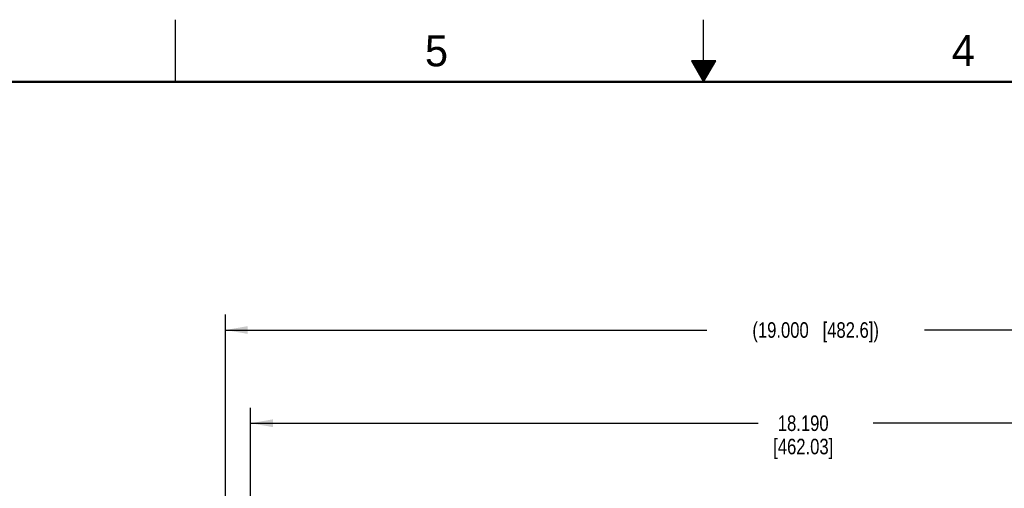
# Model space of a CAD drawing. Header units: inches. Extents: x 0 to 34, y 0 to 22.
# Tile 98 of 119: x 11.5 to 19.4, y 18.2 to 22. Entities that reach past the tile are written whole.
import ezdxf

# ---------------------------------------------------------------- set-up
doc = ezdxf.new("R2010")
doc.units = ezdxf.units.IN
doc.header["$LTSCALE"] = 1.87
doc.header["$MEASUREMENT"] = 0
doc.layers.get('0').update_dxf_attribs({"linetype": 'CONTINUOUS'})
doc.layers.add('DIMENSIONS', color=7, linetype='CONTINUOUS')
doc.styles.get("Standard").update_dxf_attribs({"font": 'txt', "width": 0.8})
doc.styles.add('TEXTSTYLE_2', font='txt')
doc.dimstyles.new('DIMSTYLE_1', dxfattribs={"dimtxt": 0.125, "dimasz": 0.18, "dimexe": 0.125, "dimexo": 0.0625, "dimgap": 0.0625, "dimtad": 0, "dimtih": 1, "dimtoh": 1, "dimdec": 3, "dimlfac": 2, "dimzin": 4, "dimdsep": 46, "dimtxsty": 'STANDARD', "dimblk": '_FILLED', "dimblk1": '_FILLED', "dimblk2": '_FILLED', "dimcen": 0.09, "dimadec": 0, "dimazin": 0, "dimtp": 0.001, "dimtm": 0.001, "dimtfac": 1, "dimtdec": 3, "dimtofl": 0, "dimtmove": 0, "dimatfit": 3, "dimldrblk": '_FILLED', "dimfxl": 1, "dimtolj": 1, "dimtzin": 4, "dimarcsym": 0})

# ---------------------------------------------------------------- blocks, each defined once
blk = doc.blocks.new('_FILLED')
at = {"color": 0, "linetype": 'BYBLOCK'}
blk.add_solid([(0, 0), (-1, 0.174), (-1, -0.174)], dxfattribs=at)
blk = doc.blocks.new('*D20')
at = {"layer": 'DIMENSIONS', "color": 2, "linetype": 'CONTINUOUS'}
for p, q in [((13.3545, 17.0781), (13.3545, 18.8781)), ((22.4495, 17.0781), (22.4495, 18.8781)), ((13.3545, 18.7531), (17.4395, 18.7531)), ((22.4495, 18.7531), (18.3645, 18.7531))]:
    blk.add_line(p, q, dxfattribs=at)
at = {"layer": 'DIMENSIONS', "color": 2, "linetype": 'CONTINUOUS', "xscale": 0.18, "yscale": 0.18, "zscale": 0.18, "rotation": 180}
blk.add_blockref('_FILLED', (13.3545, 18.7531), dxfattribs=at)
at = {"layer": 'DIMENSIONS', "color": 2, "linetype": 'CONTINUOUS', "xscale": 0.18, "yscale": 0.18, "zscale": 0.18}
blk.add_blockref('_FILLED', (22.4495, 18.7531), dxfattribs=at)
at = {"layer": 'DIMENSIONS', "color": 2, "linetype": 'CONTINUOUS', "insert": (17.802, 18.8156), "char_height": 0.125, "width": 0.8, "attachment_point": 2, "line_spacing_factor": 0.9}
blk.add_mtext('18.190\\P[462.03]', dxfattribs=at)
blk = doc.blocks.new('*D23')
at = {"layer": 'DIMENSIONS', "color": 2, "linetype": 'CONTINUOUS'}
for p, q in [((13.152, 17.2841), (13.152, 19.6281)), ((22.652, 17.2841), (22.652, 19.6281)), ((13.152, 19.5031), (17.027, 19.5031)), ((22.652, 19.5031), (18.777, 19.5031))]:
    blk.add_line(p, q, dxfattribs=at)
at = {"layer": 'DIMENSIONS', "color": 2, "linetype": 'CONTINUOUS', "xscale": 0.18, "yscale": 0.18, "zscale": 0.18, "rotation": 180}
blk.add_blockref('_FILLED', (13.152, 19.5031), dxfattribs=at)
at = {"layer": 'DIMENSIONS', "color": 2, "linetype": 'CONTINUOUS', "xscale": 0.18, "yscale": 0.18, "zscale": 0.18}
blk.add_blockref('_FILLED', (22.652, 19.5031), dxfattribs=at)
at = {"layer": 'DIMENSIONS', "color": 2, "linetype": 'CONTINUOUS', "insert": (17.902, 19.5656), "char_height": 0.125, "width": 1.625, "attachment_point": 2, "line_spacing_factor": 0.9}
blk.add_mtext('(19.000{\\Ftxt.shx;\\W1.000000;\\H0.125000; }[482.6])', dxfattribs=at)

msp = doc.modelspace()

# ---------------------------------------------------------------- linework, layer by layer
at = {"color": 2, "linetype": 'CONTINUOUS'}
for p, q in [((12.75002, 21.5), (12.75002, 22)), ((17.00002, 21.5), (17.00002, 22)), ((16.90203, 21.66972), (17.00002, 21.5)), ((17.09801, 21.66972), (16.90203, 21.66972)), ((16.90764, 21.66), (17.0924, 21.66)), ((16.91342, 21.65), (17.08662, 21.65)), ((16.91919, 21.64), (17.08085, 21.64)), ((17.00002, 21.5), (17.09801, 21.66972)), ((16.92496, 21.63), (17.07508, 21.63)), ((16.93074, 21.62), (17.0693, 21.62)), ((16.93651, 21.61), (17.06353, 21.61)), ((16.94229, 21.6), (17.05776, 21.6)), ((16.94806, 21.59), (17.05198, 21.59)), ((16.95383, 21.58), (17.04621, 21.58)), ((16.95961, 21.57), (17.04044, 21.57)), ((16.96538, 21.56), (17.03466, 21.56)), ((16.97115, 21.55), (17.02889, 21.55)), ((16.97693, 21.54), (17.02311, 21.54)), ((16.9827, 21.53), (17.01734, 21.53)), ((16.98847, 21.52), (17.01157, 21.52)), ((16.99425, 21.51), (17.00579, 21.51))]:
    msp.add_line(p, q, dxfattribs=at)
at = {"color": 7, "linetype": 'CONTINUOUS', "const_width": 0.02}
msp.add_lwpolyline([(33.50002, 21.5), (0.50002, 21.5)], dxfattribs=at)

# ---------------------------------------------------------------- texts
at = {"color": 2, "linetype": 'CONTINUOUS', "char_height": 0.25, "width": 0.25, "attachment_point": 1, "line_spacing_factor": 0.9, "style": 'TEXTSTYLE_2'}
for s, insert in [('5', (14.75766, 21.87474)), ('4', (18.99773, 21.8777))]:
    msp.add_mtext(s, dxfattribs=dict(at, insert=insert))

# ---------------------------------------------------------------- dimensions: what is measured, and where the dimension line sits
at = {"layer": 'DIMENSIONS', "color": 2, "linetype": 'CONTINUOUS'}
dim = msp.add_linear_dim(base=(22.65199, 19.50308), p1=(13.15199, 17.22158), p2=(22.65199, 17.22158), text='(<>)', dimstyle='DIMSTYLE_1', dxfattribs=at)
dim.commit()
dim.dimension.update_dxf_attribs({"geometry": '*D23', "text_midpoint": (17.90199, 19.50308), "dimtype": 160})
dim = msp.add_linear_dim(base=(22.44949, 18.75308), p1=(13.35449, 17.01558), p2=(22.44949, 17.01558), dimstyle='DIMSTYLE_1', dxfattribs=at)
dim.commit()
dim.dimension.update_dxf_attribs({"geometry": '*D20', "text_midpoint": (17.90199, 18.65933), "dimtype": 160})

doc.saveas('drawing.dxf')
